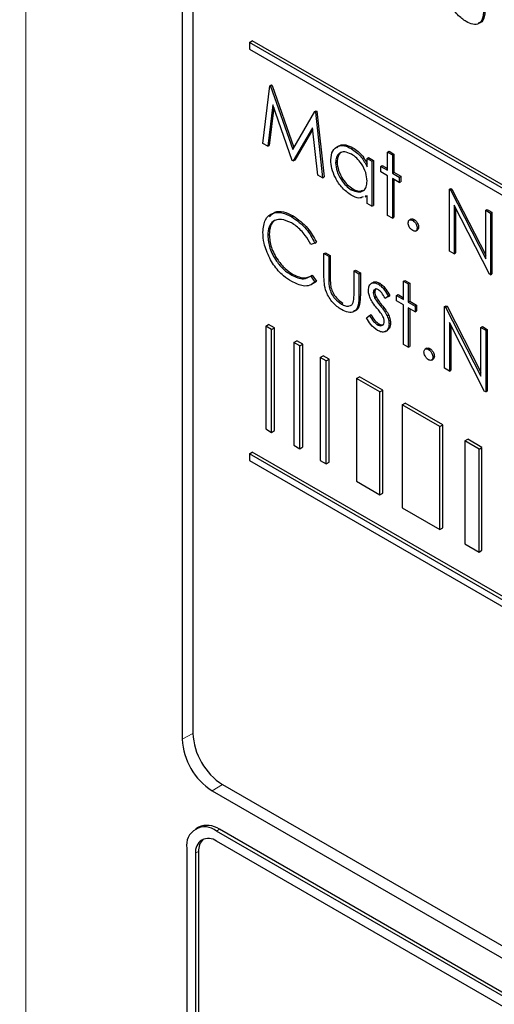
# Paper-space layout 'Blatt2' of a CAD drawing. Header units: millimetres. Extents: x 5 to 418, y 2 to 292.
# Tile 23 of 76: x 79.11 to 83.63, y 184.51 to 193.89. Entities that reach past the tile are written whole.
import ezdxf

# ---------------------------------------------------------------- set-up
doc = ezdxf.new("R2010")
doc.units = ezdxf.units.MM

psp = doc.layouts.new('Blatt2')

# ---------------------------------------------------------------- linework, layer by layer
at = {"color": 7, "linetype": 'Continuous', "lineweight": 18}
for p, q in [((79.1694, 203.2456), (79.1694, 175.9181)), ((82.0534, 191.4371), (82.0675, 191.4452)), ((82.3406, 191.2614), (82.3547, 191.2695)), ((82.5434, 191.1671), (82.5576, 191.1753)), ((80.7602, 187.0909), (80.6593, 187.0346)), ((81.0414, 186.604), (80.9421, 186.5447)), ((80.9845, 186.1609), (81.0128, 186.1772)), ((80.7865, 185.9486), (80.8148, 185.9649))]:
    psp.add_line(p, q, dxfattribs=at)
at = {"color": 7, "linetype": 'Continuous', "lineweight": 25}
for p, q in [((80.6593, 200.2625), (80.6593, 187.0346)), ((80.7602, 200.1575), (80.7602, 187.0929)), ((81.2976, 193.6742), (81.3259, 193.6906)), ((94.8741, 185.8367), (81.2976, 193.6742)), ((81.2976, 193.6742), (81.2976, 193.6089)), ((94.9024, 185.853), (81.3259, 193.6906)), ((81.2976, 193.6089), (94.8741, 185.7714)), ((81.4268, 192.7116), (81.494, 193.2607)), ((81.494, 193.2607), (81.5081, 193.2689)), ((81.494, 193.2607), (81.5005, 193.2569)), ((81.5005, 193.2569), (81.5147, 193.2651)), ((81.5005, 193.2569), (81.7107, 192.6532)), ((81.5081, 193.2689), (81.5147, 193.2651)), ((81.5147, 193.2651), (81.7213, 192.6715)), ((81.5214, 193.0809), (81.4728, 192.685)), ((81.5311, 193.053), (81.4869, 192.6932)), ((81.7059, 192.5505), (81.5214, 193.0809)), ((81.7107, 192.6532), (81.9204, 193.0145)), ((81.9204, 193.0145), (81.9345, 193.0227)), ((81.9204, 193.0145), (81.927, 193.0107)), ((81.927, 193.0107), (81.9412, 193.0189)), ((81.927, 193.0107), (81.9946, 192.3838)), ((81.9345, 193.0227), (81.9412, 193.0189)), ((81.9412, 193.0189), (82.0088, 192.3919)), ((81.9, 192.8614), (81.7162, 192.5445)), ((81.9015, 192.8478), (81.7304, 192.5527)), ((81.9487, 192.4103), (81.9, 192.8614)), ((81.4728, 192.685), (81.4268, 192.7116)), ((81.4728, 192.685), (81.4869, 192.6932)), ((82.2684, 192.6629), (82.2825, 192.6711)), ((82.6147, 192.6288), (82.6289, 192.637)), ((82.6147, 192.6288), (82.6604, 192.6024)), ((82.6147, 192.4554), (82.6147, 192.6288)), ((82.6289, 192.637), (82.6746, 192.6106)), ((82.6604, 192.6024), (82.6746, 192.6106)), ((82.6604, 192.6024), (82.6604, 192.4291)), ((82.6746, 192.6106), (82.6746, 192.4372)), ((81.7162, 192.5445), (81.7059, 192.5505)), ((81.7162, 192.5445), (81.7304, 192.5527)), ((82.1187, 192.5276), (82.1328, 192.5358)), ((82.4189, 192.5685), (82.433, 192.5766)), ((82.4189, 192.489), (82.4189, 192.5685)), ((82.4189, 192.5685), (82.4646, 192.5421)), ((82.433, 192.5766), (82.4787, 192.5503)), ((82.4646, 192.5421), (82.4787, 192.5503)), ((82.4646, 192.5421), (82.4646, 192.1125)), ((82.4787, 192.5503), (82.4787, 192.1206)), ((82.5494, 192.4931), (82.5636, 192.5013)), ((82.5494, 192.4404), (82.5494, 192.4931)), ((82.5494, 192.4931), (82.6147, 192.4554)), ((82.5636, 192.5013), (82.6147, 192.4718)), ((81.9946, 192.3838), (81.9487, 192.4103)), ((82.6147, 192.4027), (82.5494, 192.4404)), ((82.6147, 192.0258), (82.6147, 192.4027)), ((82.6604, 192.4291), (82.6746, 192.4372)), ((82.6604, 192.4291), (82.7257, 192.3914)), ((82.6746, 192.4372), (82.7398, 192.3995)), ((82.7257, 192.3914), (82.7398, 192.3995)), ((82.7398, 192.3995), (82.7398, 192.3468)), ((81.9946, 192.3838), (82.0088, 192.3919)), ((82.7257, 192.3386), (82.6604, 192.3763)), ((82.6604, 192.3763), (82.6604, 191.9994)), ((82.6746, 192.3681), (82.6746, 192.0076)), ((82.7257, 192.3914), (82.7257, 192.3386)), ((82.7257, 192.3386), (82.7398, 192.3468)), ((82.2686, 192.2709), (82.2827, 192.279)), ((82.4189, 192.2132), (82.4008, 192.2081)), ((82.4015, 192.2016), (82.4189, 192.2116)), ((82.4189, 192.1389), (82.4189, 192.2132)), ((83.2022, 192.2746), (83.2163, 192.2828)), ((83.2022, 191.6867), (83.2022, 192.2746)), ((83.2022, 192.2746), (83.2117, 192.2691)), ((83.2117, 192.2691), (83.2259, 192.2772)), ((83.2117, 192.2691), (83.5481, 191.6122)), ((83.2163, 192.2828), (83.2259, 192.2772)), ((83.2259, 192.2772), (83.5481, 191.648)), ((82.4646, 192.1125), (82.4189, 192.1389)), ((82.4646, 192.1125), (82.4787, 192.1206)), ((83.5834, 191.4666), (83.2479, 192.122)), ((83.2479, 192.122), (83.2479, 191.6603)), ((81.7007, 192.0133), (81.7149, 192.0214)), ((82.6604, 191.9994), (82.6147, 192.0258)), ((83.262, 192.0944), (83.262, 191.6685)), ((83.5481, 192.0749), (83.5622, 192.0831)), ((83.5481, 191.6122), (83.5481, 192.0749)), ((83.5481, 192.0749), (83.5938, 192.0485)), ((83.5622, 192.0831), (83.6079, 192.0567)), ((83.5938, 192.0485), (83.6079, 192.0567)), ((83.5938, 192.0485), (83.5938, 191.4606)), ((83.6079, 192.0567), (83.6079, 191.4688)), ((82.6604, 191.9994), (82.6746, 192.0076)), ((82.8389, 191.991), (82.8212, 191.9808)), ((82.853, 191.9787), (82.8671, 191.9869)), ((81.4725, 191.8354), (81.4866, 191.8436)), ((82.881, 191.8767), (82.8987, 191.8869)), ((82.8954, 191.9052), (82.9095, 191.9134)), ((81.9228, 191.7621), (81.8829, 191.7498)), ((81.9228, 191.7621), (81.937, 191.7703)), ((82.0077, 191.6627), (82.0218, 191.6709)), ((82.0077, 191.6627), (82.0534, 191.6363)), ((82.0077, 191.4574), (82.0077, 191.6627)), ((82.0218, 191.6709), (82.0675, 191.6445)), ((82.0534, 191.6363), (82.0675, 191.6445)), ((82.0675, 191.6445), (82.0675, 191.4452)), ((83.2479, 191.6603), (83.2022, 191.6867)), ((83.2479, 191.6603), (83.262, 191.6685)), ((82.0534, 191.6363), (82.0534, 191.4371)), ((81.701, 191.4553), (81.7152, 191.4635)), ((81.8829, 191.4484), (81.897, 191.4565)), ((81.897, 191.4565), (81.937, 191.3985)), ((82.2949, 191.4969), (82.309, 191.5051)), ((82.2949, 191.2976), (82.2949, 191.4969)), ((82.2949, 191.4969), (82.3406, 191.4705)), ((82.309, 191.5051), (82.3547, 191.4787)), ((82.3406, 191.4705), (82.3547, 191.4787)), ((82.3406, 191.4705), (82.3406, 191.2614)), ((82.3547, 191.4787), (82.3547, 191.2695)), ((83.5938, 191.4606), (83.5834, 191.4666)), ((83.5938, 191.4606), (83.6079, 191.4688)), ((81.8829, 191.4484), (81.9228, 191.3903)), ((81.937, 191.3985), (81.8966, 191.3741)), ((81.9228, 191.3903), (81.937, 191.3985)), ((82.4758, 191.3878), (82.4582, 191.3776)), ((82.526, 191.371), (82.5401, 191.3792)), ((82.7648, 191.399), (82.779, 191.4071)), ((82.7648, 191.399), (82.8105, 191.3726)), ((82.7648, 191.2256), (82.7648, 191.399)), ((82.779, 191.4071), (82.8247, 191.3808)), ((82.8105, 191.3726), (82.8247, 191.3808)), ((82.8105, 191.3726), (82.8105, 191.1992)), ((82.8247, 191.3808), (82.8247, 191.2074)), ((82.0606, 191.3324), (82.0748, 191.3406)), ((82.4776, 191.2884), (82.4918, 191.2965)), ((82.6996, 191.2633), (82.7137, 191.2715)), ((82.7137, 191.2715), (82.7648, 191.2419)), ((82.1749, 191.1818), (82.189, 191.19)), ((82.4903, 191.2421), (82.5044, 191.2502)), ((82.6212, 191.2549), (82.5902, 191.236)), ((82.5902, 191.236), (82.6044, 191.2441)), ((82.6354, 191.2631), (82.6044, 191.2441)), ((82.6212, 191.2549), (82.6354, 191.2631)), ((82.6996, 191.2105), (82.6996, 191.2633)), ((82.6996, 191.2633), (82.7648, 191.2256)), ((82.7648, 191.1729), (82.6996, 191.2105)), ((82.8105, 191.1992), (82.8247, 191.2074)), ((82.8105, 191.1992), (82.8758, 191.1616)), ((82.8247, 191.2074), (82.8899, 191.1697)), ((82.7648, 190.796), (82.7648, 191.1729)), ((82.8758, 191.1088), (82.8105, 191.1465)), ((82.8105, 191.1465), (82.8105, 190.7696)), ((82.8247, 191.1383), (82.8247, 190.7778)), ((82.8758, 191.1616), (82.8899, 191.1697)), ((82.8758, 191.1616), (82.8758, 191.1088)), ((82.8758, 191.1088), (82.8899, 191.117)), ((82.8899, 191.1697), (82.8899, 191.117)), ((83.1565, 191.1578), (83.1706, 191.166)), ((83.1565, 190.5699), (83.1565, 191.1578)), ((83.1565, 191.1578), (83.1661, 191.1523)), ((83.1661, 191.1523), (83.1802, 191.1605)), ((83.1661, 191.1523), (83.5024, 190.4954)), ((83.1706, 191.166), (83.1802, 191.1605)), ((83.1802, 191.1605), (83.5024, 190.5312)), ((81.4531, 190.9716), (81.4814, 190.9879)), ((81.538, 190.9552), (81.4814, 190.9879)), ((82.4124, 191.0501), (82.4427, 191.0724)), ((82.4427, 191.0724), (82.4568, 191.0806)), ((82.5164, 190.9846), (82.5305, 190.9928)), ((82.6104, 191.0681), (82.6246, 191.0763)), ((82.6278, 190.9917), (82.6419, 190.9999)), ((83.5377, 190.3498), (83.2022, 191.0052)), ((83.2022, 191.0052), (83.2022, 190.5435)), ((81.5097, 190.9389), (81.4531, 190.9716)), ((81.4531, 190.9716), (81.4531, 189.9917)), ((81.5097, 190.9389), (81.538, 190.9552)), ((81.5097, 189.9591), (81.5097, 190.9389)), ((81.538, 189.9754), (81.538, 190.9552)), ((82.5948, 190.9206), (82.6125, 190.9308)), ((83.2163, 190.9776), (83.2163, 190.5517)), ((83.5024, 190.9581), (83.5166, 190.9663)), ((83.5024, 190.9581), (83.5481, 190.9317)), ((83.5024, 190.4954), (83.5024, 190.9581)), ((83.5166, 190.9663), (83.5622, 190.9399)), ((83.5481, 190.9317), (83.5622, 190.9399)), ((83.5481, 190.9317), (83.5481, 190.3438)), ((83.5622, 190.9399), (83.5622, 190.352)), ((81.7223, 190.8161), (81.7506, 190.8325)), ((81.7789, 190.7835), (81.7223, 190.8161)), ((81.7223, 190.8161), (81.7223, 189.8363)), ((81.8072, 190.7998), (81.7506, 190.8325)), ((81.7789, 190.7835), (81.8072, 190.7998)), ((81.8072, 189.8199), (81.8072, 190.7998)), ((81.7789, 189.8036), (81.7789, 190.7835)), ((82.8105, 190.7696), (82.7648, 190.796)), ((82.8105, 190.7696), (82.8247, 190.7778)), ((82.989, 190.7612), (82.9714, 190.751)), ((83.0031, 190.7489), (83.0172, 190.7571)), ((81.9726, 190.6716), (82.0009, 190.688)), ((82.0292, 190.639), (81.9726, 190.6716)), ((81.9726, 190.6716), (81.9726, 189.6918)), ((82.0575, 190.6553), (82.0009, 190.688)), ((82.0292, 190.639), (82.0575, 190.6553)), ((82.0292, 189.6591), (82.0292, 190.639)), ((82.0575, 189.6755), (82.0575, 190.6553)), ((83.0311, 190.6468), (83.0488, 190.657)), ((83.0455, 190.6754), (83.0597, 190.6836)), ((83.2022, 190.5435), (83.1565, 190.5699)), ((83.2022, 190.5435), (83.2163, 190.5517)), ((82.3177, 190.4725), (82.3459, 190.4888)), ((82.5409, 190.3436), (82.3177, 190.4725)), ((82.3177, 190.4725), (82.3177, 189.4926)), ((82.5692, 190.3599), (82.3459, 190.4888)), ((82.5409, 190.3436), (82.5692, 190.3599)), ((82.5409, 189.3637), (82.5409, 190.3436)), ((82.5692, 189.3801), (82.5692, 190.3599)), ((83.5481, 190.3438), (83.5377, 190.3498)), ((83.5481, 190.3438), (83.5622, 190.352)), ((82.754, 190.2206), (82.7823, 190.2369)), ((83.1125, 190.0136), (82.754, 190.2206)), ((82.754, 190.2206), (82.754, 189.2407)), ((83.1408, 190.0299), (82.7823, 190.2369)), ((81.4531, 189.9917), (81.5097, 189.9591)), ((81.5097, 189.9591), (81.538, 189.9754)), ((83.1125, 190.0136), (83.1408, 190.0299)), ((83.1125, 189.0337), (83.1125, 190.0136)), ((83.1408, 189.0501), (83.1408, 190.0299)), ((83.3493, 189.8769), (83.3776, 189.8932)), ((83.4846, 189.7988), (83.3493, 189.8769)), ((83.3493, 189.8769), (83.3493, 188.897)), ((83.5129, 189.8151), (83.3776, 189.8932)), ((81.2976, 189.7548), (81.3259, 189.7712)), ((94.9024, 181.9336), (81.3259, 189.7712)), ((81.7223, 189.8363), (81.7789, 189.8036)), ((81.7789, 189.8036), (81.8072, 189.8199)), ((83.4846, 189.7988), (83.5129, 189.8151)), ((83.4846, 188.8189), (83.4846, 189.7988)), ((83.5129, 188.8353), (83.5129, 189.8151)), ((94.8741, 181.9173), (81.2976, 189.7548)), ((81.2976, 189.7548), (81.2976, 189.6895)), ((81.2976, 189.6895), (94.8741, 181.852)), ((81.9726, 189.6918), (82.0292, 189.6591)), ((82.0292, 189.6591), (82.0575, 189.6755)), ((82.3177, 189.4926), (82.5409, 189.3637)), ((82.5409, 189.3637), (82.5692, 189.3801)), ((82.754, 189.2407), (83.1125, 189.0337)), ((83.1125, 189.0337), (83.1408, 189.0501)), ((83.3493, 188.897), (83.4846, 188.8189)), ((83.4846, 188.8189), (83.5129, 188.8353)), ((81.0431, 186.603), (95.1852, 178.4389)), ((80.9421, 186.5447), (95.2257, 178.2989)), ((80.8128, 186.197), (80.7845, 186.1807)), ((95.1267, 177.9968), (80.9845, 186.1609)), ((95.155, 178.0131), (81.0128, 186.1772)), ((84.5201, 184.0219), (80.9845, 186.0629)), ((80.7017, 185.9976), (80.7017, 181.4249)), ((80.7865, 185.9486), (80.7865, 181.3759)), ((80.8148, 185.9649), (80.8148, 181.3923))]:
    psp.add_line(p, q, dxfattribs=at)
for centre, radius, start, end in [((81.3743, 187.1208), 0.6147, 182.6057, 237.3943), ((81.2733, 187.0625), 0.6147, 182.60525, 237.39462), ((80.8956, 186.0137), 0.2012, 54.38265, 114.30698), ((80.8741, 186.0255), 0.1747, 50.79711, 189.21364), ((80.9072, 185.9682), 0.1223, 50.79671, 189.21351), ((80.962, 185.9774), 0.1477, 134.00323, 184.85968)]:
    psp.add_arc(centre, radius, start, end, dxfattribs=at)
at = {"color": 7, "linetype": 'Continuous', "lineweight": 18}
psp.add_open_spline([(72.2303, 209.4887), (74.3063, 208.16), (78.4596, 205.5019), (86.043, 200.9267), (95.01, 195.7785), (102.0759, 192.0725), (105.6111, 190.2183)], degree=3, knots=[0, 0, 0, 0, 0.197048, 0.394202, 0.696907, 1, 1, 1, 1], dxfattribs=at)
at = {"color": 7, "linetype": 'Continuous', "lineweight": 25}
for points, knots in [([(72.3967, 209.1259), (73.7531, 208.2523), (76.6907, 206.3604), (81.3199, 203.5052), (86.2647, 200.5514), (91.3032, 197.6464), (96.4327, 194.7928), (101.2551, 192.1924), (104.4041, 190.5674), (105.7825, 189.8561)], [0, 0, 0, 0, 0.129176, 0.279747, 0.430402, 0.581177, 0.731953, 0.88267, 1, 1, 1, 1]), ([(83.3624, 193.873), (83.3341, 193.8919), (83.2776, 193.9296), (83.1985, 194.0613), (83.1967, 194.148), (83.1956, 194.2011)], [0, 0, 0, 0, 0.28097, 0.559782, 1, 1, 1, 1]), ([(83.5285, 194.0051), (83.5281, 193.9732), (83.5273, 193.9099), (83.4915, 193.8467), (83.4278, 193.84), (83.3842, 193.862), (83.3624, 193.873)], [0, 0, 0, 0, 0.281504, 0.559647, 0.779299, 1, 1, 1, 1]), ([(83.5427, 194.0132), (83.5419, 193.9821), (83.5404, 193.9203), (83.5152, 193.8609), (83.4851, 193.8595), (83.4791, 193.8592)], [0, 0, 0, 0, 0.448454, 0.891554, 1, 1, 1, 1]), ([(82.073, 192.5546), (82.0765, 192.5854), (82.0836, 192.6472), (82.1375, 192.6878), (82.2011, 192.6951), (82.246, 192.6736), (82.2684, 192.6629)], [0, 0, 0, 0, 0.279414, 0.559191, 0.779548, 1, 1, 1, 1]), ([(82.1314, 192.6692), (82.1398, 192.678), (82.1612, 192.7005), (82.216, 192.7023), (82.2603, 192.6815), (82.2825, 192.6711)], [0, 0, 0, 0, 0.246317, 0.623078, 1, 1, 1, 1]), ([(82.269, 192.6098), (82.2472, 192.6195), (82.2036, 192.6388), (82.154, 192.6226), (82.1242, 192.5836), (82.1205, 192.5463), (82.1187, 192.5276)], [0, 0, 0, 0, 0.279769, 0.559293, 0.77972, 1, 1, 1, 1]), ([(82.1909, 192.6309), (82.1828, 192.6295), (82.1604, 192.6254), (82.1388, 192.5909), (82.1348, 192.5541), (82.1328, 192.5358)], [0, 0, 0, 0, 0.219761, 0.610011, 1, 1, 1, 1]), ([(82.2684, 192.6629), (82.3019, 192.6391), (82.362, 192.5966), (82.4015, 192.5219), (82.4189, 192.489)], [0, 0, 0, 0, 0.559065, 1, 1, 1, 1]), ([(82.4189, 192.3527), (82.4165, 192.3796), (82.4116, 192.4334), (82.3705, 192.5132), (82.3209, 192.5751), (82.2863, 192.5982), (82.269, 192.6098)], [0, 0, 0, 0, 0.279662, 0.559208, 0.779488, 1, 1, 1, 1]), ([(82.2825, 192.6711), (82.3164, 192.6477), (82.3702, 192.6106), (82.4057, 192.5448), (82.4189, 192.5204)], [0, 0, 0, 0, 0.628797, 1, 1, 1, 1]), ([(82.2669, 192.219), (82.2384, 192.2394), (82.1811, 192.2802), (82.1179, 192.3775), (82.0788, 192.4733), (82.0749, 192.5275), (82.073, 192.5546)], [0, 0, 0, 0, 0.279572, 0.559331, 0.779589, 1, 1, 1, 1]), ([(82.1187, 192.5276), (82.1217, 192.5007), (82.1279, 192.447), (82.168, 192.3678), (82.2172, 192.3063), (82.2515, 192.2827), (82.2686, 192.2709)], [0, 0, 0, 0, 0.279429, 0.559143, 0.779567, 1, 1, 1, 1]), ([(82.1328, 192.5358), (82.1359, 192.5089), (82.142, 192.4551), (82.1821, 192.376), (82.2313, 192.3145), (82.2656, 192.2908), (82.2827, 192.279)], [0, 0, 0, 0, 0.279429, 0.559143, 0.779567, 1, 1, 1, 1]), ([(82.2686, 192.2709), (82.2904, 192.2613), (82.334, 192.2422), (82.3848, 192.256), (82.4144, 192.2957), (82.4174, 192.3337), (82.4189, 192.3527)], [0, 0, 0, 0, 0.279822, 0.559386, 0.779604, 1, 1, 1, 1]), ([(82.3818, 192.2027), (82.369, 192.197), (82.3368, 192.1826), (82.2933, 192.2053), (82.2669, 192.219)], [0, 0, 0, 0, 0.396534, 1, 1, 1, 1]), ([(82.2827, 192.279), (82.3051, 192.2682), (82.3406, 192.2511), (82.3675, 192.2616), (82.3775, 192.2656)], [0, 0, 0, 0, 0.628786, 1, 1, 1, 1]), ([(81.4268, 191.8658), (81.4314, 191.9092), (81.4407, 191.996), (81.516, 192.0535), (81.6067, 192.0595), (81.6694, 192.0287), (81.7007, 192.0133)], [0, 0, 0, 0, 0.2795135, 0.5590824, 0.779374, 1, 1, 1, 1]), ([(81.4893, 192.0124), (81.5048, 192.0295), (81.5382, 192.0662), (81.6216, 192.0667), (81.6838, 192.0365), (81.7149, 192.0214)], [0, 0, 0, 0, 0.303712, 0.651592, 1, 1, 1, 1]), ([(81.7149, 192.0214), (81.7637, 191.987), (81.8511, 191.9254), (81.9107, 191.8177), (81.937, 191.7703)], [0, 0, 0, 0, 0.559518, 1, 1, 1, 1]), ([(81.6979, 191.9546), (81.6653, 191.9691), (81.6003, 191.998), (81.5245, 191.978), (81.4794, 191.9201), (81.4748, 191.8637), (81.4725, 191.8354)], [0, 0, 0, 0, 0.279856, 0.55952, 0.779684, 1, 1, 1, 1]), ([(81.5878, 191.9882), (81.5703, 191.9862), (81.5307, 191.9815), (81.494, 191.9273), (81.4891, 191.8715), (81.4866, 191.8436)], [0, 0, 0, 0, 0.2852419, 0.6424986, 1, 1, 1, 1]), ([(81.8829, 191.7498), (81.8662, 191.7795), (81.8388, 191.8283), (81.7891, 191.8849), (81.7443, 191.9255), (81.7133, 191.9449), (81.6979, 191.9546)], [0, 0, 0, 0, 0.339331, 0.559467, 0.77973, 1, 1, 1, 1]), ([(81.7007, 192.0133), (81.7496, 191.9788), (81.837, 191.9172), (81.8966, 191.8095), (81.9228, 191.7621)], [0, 0, 0, 0, 0.559518, 1, 1, 1, 1]), ([(82.8105, 191.9542), (82.8113, 191.961), (82.8128, 191.9746), (82.8243, 191.984), (82.8382, 191.9857), (82.848, 191.9811), (82.853, 191.9787)], [0, 0, 0, 0, 0.279586, 0.559292, 0.779545, 1, 1, 1, 1]), ([(82.853, 191.8807), (82.8467, 191.8852), (82.8342, 191.8942), (82.8204, 191.9155), (82.8119, 191.9364), (82.811, 191.9483), (82.8105, 191.9542)], [0, 0, 0, 0, 0.279588, 0.559135, 0.779583, 1, 1, 1, 1]), ([(82.8376, 191.9892), (82.8384, 191.99), (82.842, 191.9937), (82.8526, 191.9936), (82.8623, 191.9891), (82.8671, 191.9869)], [0, 0, 0, 0, 0.1165208, 0.5580585, 1, 1, 1, 1]), ([(82.853, 191.9787), (82.8592, 191.9743), (82.8718, 191.9654), (82.8855, 191.944), (82.8942, 191.923), (82.895, 191.9112), (82.8954, 191.9052)], [0, 0, 0, 0, 0.279596, 0.559198, 0.779474, 1, 1, 1, 1]), ([(82.8671, 191.9869), (82.8734, 191.9824), (82.8859, 191.9736), (82.8997, 191.9522), (82.9084, 191.9312), (82.9091, 191.9193), (82.9095, 191.9134)], [0, 0, 0, 0, 0.279596, 0.559198, 0.779474, 1, 1, 1, 1]), ([(81.4913, 191.6189), (81.4703, 191.6667), (81.4326, 191.7521), (81.4286, 191.831), (81.4268, 191.8658)], [0, 0, 0, 0, 0.559028, 1, 1, 1, 1]), ([(81.4725, 191.8354), (81.4764, 191.7952), (81.4841, 191.7146), (81.5479, 191.5958), (81.6235, 191.5063), (81.6752, 191.4724), (81.701, 191.4553)], [0, 0, 0, 0, 0.279435, 0.558921, 0.779283, 1, 1, 1, 1]), ([(81.4866, 191.8436), (81.4905, 191.8033), (81.4983, 191.7228), (81.5621, 191.604), (81.6377, 191.5145), (81.6893, 191.4805), (81.7152, 191.4635)], [0, 0, 0, 0, 0.279435, 0.558921, 0.779283, 1, 1, 1, 1]), ([(82.8954, 191.9052), (82.8946, 191.8984), (82.8932, 191.8848), (82.8816, 191.8756), (82.8677, 191.8738), (82.8579, 191.8784), (82.853, 191.8807)], [0, 0, 0, 0, 0.279475, 0.559358, 0.77968, 1, 1, 1, 1]), ([(82.9095, 191.9134), (82.9089, 191.9064), (82.9078, 191.8938), (82.8999, 191.8888), (82.8964, 191.8866)], [0, 0, 0, 0, 0.554455, 1, 1, 1, 1]), ([(81.7013, 191.3949), (81.6745, 191.4121), (81.6304, 191.4404), (81.5724, 191.498), (81.5274, 191.5548), (81.5034, 191.5976), (81.4913, 191.6189)], [0, 0, 0, 0, 0.339839, 0.559929, 0.779958, 1, 1, 1, 1]), ([(81.7152, 191.4635), (81.7545, 191.4463), (81.825, 191.4156), (81.875, 191.444), (81.897, 191.4565)], [0, 0, 0, 0, 0.558774, 1, 1, 1, 1]), ([(82.1744, 191.1293), (82.1461, 191.1482), (82.0897, 191.186), (82.0106, 191.3176), (82.0088, 191.4043), (82.0077, 191.4574)], [0, 0, 0, 0, 0.28097, 0.559782, 1, 1, 1, 1]), ([(81.701, 191.4553), (81.7404, 191.4382), (81.8108, 191.4074), (81.8608, 191.4358), (81.8829, 191.4484)], [0, 0, 0, 0, 0.558774, 1, 1, 1, 1]), ([(81.9228, 191.3903), (81.9071, 191.3786), (81.8757, 191.3552), (81.8003, 191.3488), (81.7388, 191.3774), (81.7013, 191.3949)], [0, 0, 0, 0, 0.280414, 0.560796, 1, 1, 1, 1]), ([(82.0534, 191.4371), (82.0533, 191.4182), (82.0533, 191.3845), (82.0584, 191.3483), (82.0606, 191.3324)], [0, 0, 0, 0, 0.560361, 1, 1, 1, 1]), ([(82.0675, 191.4452), (82.0675, 191.4263), (82.0674, 191.3926), (82.0725, 191.3565), (82.0748, 191.3406)], [0, 0, 0, 0, 0.560361, 1, 1, 1, 1]), ([(82.432, 191.3126), (82.4333, 191.3283), (82.436, 191.3596), (82.4608, 191.3829), (82.4924, 191.3873), (82.5148, 191.3765), (82.526, 191.371)], [0, 0, 0, 0, 0.279939, 0.55944, 0.77961, 1, 1, 1, 1]), ([(82.475, 191.3854), (82.4762, 191.3867), (82.4837, 191.395), (82.5072, 191.3946), (82.5292, 191.3843), (82.5401, 191.3792)], [0, 0, 0, 0, 0.086577, 0.543061, 1, 1, 1, 1]), ([(82.526, 191.371), (82.5364, 191.3636), (82.5574, 191.3489), (82.5906, 191.308), (82.6096, 191.2751), (82.6212, 191.2549)], [0, 0, 0, 0, 0.279551, 0.559698, 1, 1, 1, 1]), ([(82.5401, 191.3792), (82.5506, 191.3718), (82.5715, 191.357), (82.6047, 191.3162), (82.6238, 191.2832), (82.6354, 191.2631)], [0, 0, 0, 0, 0.279551, 0.559698, 1, 1, 1, 1]), ([(82.0606, 191.3324), (82.0662, 191.3148), (82.0775, 191.2795), (82.1184, 191.2215), (82.1535, 191.1968), (82.1749, 191.1818)], [0, 0, 0, 0, 0.280111, 0.560538, 1, 1, 1, 1]), ([(82.0748, 191.3406), (82.0804, 191.3229), (82.0916, 191.2876), (82.1326, 191.2296), (82.1676, 191.205), (82.189, 191.19)], [0, 0, 0, 0, 0.280111, 0.560538, 1, 1, 1, 1]), ([(82.2873, 191.1973), (82.2901, 191.2151), (82.2951, 191.2469), (82.295, 191.2821), (82.2949, 191.2976)], [0, 0, 0, 0, 0.559378, 1, 1, 1, 1]), ([(82.3547, 191.2695), (82.354, 191.2385), (82.3525, 191.1767), (82.3273, 191.1172), (82.2971, 191.1158), (82.2912, 191.1155)], [0, 0, 0, 0, 0.448456, 0.891554, 1, 1, 1, 1]), ([(82.449, 191.2366), (82.4435, 191.2514), (82.4336, 191.2778), (82.4325, 191.302), (82.432, 191.3126)], [0, 0, 0, 0, 0.55958, 1, 1, 1, 1]), ([(82.526, 191.3183), (82.5188, 191.3214), (82.5043, 191.3275), (82.4889, 191.3201), (82.4792, 191.3072), (82.4782, 191.2946), (82.4776, 191.2884)], [0, 0, 0, 0, 0.279312, 0.559063, 0.779515, 1, 1, 1, 1]), ([(82.4776, 191.2884), (82.4785, 191.2799), (82.48, 191.2648), (82.4871, 191.249), (82.4903, 191.2421)], [0, 0, 0, 0, 0.559043, 1, 1, 1, 1]), ([(82.508, 191.3284), (82.5062, 191.3279), (82.4999, 191.3259), (82.4935, 191.315), (82.4924, 191.3027), (82.4918, 191.2965)], [0, 0, 0, 0, 0.16486, 0.582398, 1, 1, 1, 1]), ([(82.4918, 191.2965), (82.4926, 191.2881), (82.4941, 191.273), (82.5013, 191.2572), (82.5044, 191.2502)], [0, 0, 0, 0, 0.559043, 1, 1, 1, 1]), ([(82.5902, 191.236), (82.5804, 191.2546), (82.563, 191.2877), (82.5373, 191.309), (82.526, 191.3183)], [0, 0, 0, 0, 0.562033, 1, 1, 1, 1]), ([(82.3406, 191.2614), (82.3402, 191.2295), (82.3393, 191.1662), (82.3035, 191.103), (82.2398, 191.0963), (82.1963, 191.1183), (82.1744, 191.1293)], [0, 0, 0, 0, 0.281503, 0.559643, 0.779301, 1, 1, 1, 1]), ([(82.1749, 191.1818), (82.1881, 191.1751), (82.2145, 191.1616), (82.2484, 191.1604), (82.2741, 191.1722), (82.2829, 191.1889), (82.2873, 191.1973)], [0, 0, 0, 0, 0.280268, 0.560007, 0.780073, 1, 1, 1, 1]), ([(82.5131, 191.1409), (82.4996, 191.1575), (82.4754, 191.187), (82.4571, 191.2215), (82.449, 191.2366)], [0, 0, 0, 0, 0.560663, 1, 1, 1, 1]), ([(82.4903, 191.2421), (82.4994, 191.2272), (82.5156, 191.2007), (82.5349, 191.1774), (82.5434, 191.1671)], [0, 0, 0, 0, 0.559012, 1, 1, 1, 1]), ([(82.5044, 191.2502), (82.5135, 191.2354), (82.5297, 191.2089), (82.5491, 191.1856), (82.5576, 191.1753)], [0, 0, 0, 0, 0.559012, 1, 1, 1, 1]), ([(82.5576, 191.1753), (82.5716, 191.1581), (82.5967, 191.1275), (82.6161, 191.0919), (82.6246, 191.0763)], [0, 0, 0, 0, 0.560659, 1, 1, 1, 1]), ([(82.5695, 191.0641), (82.5598, 191.0793), (82.5423, 191.1065), (82.5221, 191.1304), (82.5131, 191.1409)], [0, 0, 0, 0, 0.559077, 1, 1, 1, 1]), ([(82.5434, 191.1671), (82.5575, 191.15), (82.5826, 191.1194), (82.6019, 191.0838), (82.6104, 191.0681)], [0, 0, 0, 0, 0.560659, 1, 1, 1, 1]), ([(82.5188, 190.9305), (82.4957, 190.9473), (82.4544, 190.9772), (82.4252, 191.0278), (82.4124, 191.0501)], [0, 0, 0, 0, 0.559289, 1, 1, 1, 1]), ([(82.4427, 191.0724), (82.4542, 191.0521), (82.4748, 191.016), (82.5037, 190.9942), (82.5164, 190.9846)], [0, 0, 0, 0, 0.560838, 1, 1, 1, 1]), ([(82.4568, 191.0806), (82.4684, 191.0603), (82.489, 191.0241), (82.5179, 191.0024), (82.5305, 190.9928)], [0, 0, 0, 0, 0.560838, 1, 1, 1, 1]), ([(82.5164, 190.9846), (82.5257, 190.9804), (82.5442, 190.9719), (82.5654, 190.9776), (82.5797, 190.9921), (82.5813, 191.0079), (82.5821, 191.0159)], [0, 0, 0, 0, 0.279996, 0.559741, 0.779974, 1, 1, 1, 1]), ([(82.6278, 190.9917), (82.6259, 190.9743), (82.6222, 190.9394), (82.5926, 190.9155), (82.5565, 190.9122), (82.5313, 190.9244), (82.5188, 190.9305)], [0, 0, 0, 0, 0.279547, 0.559232, 0.77948, 1, 1, 1, 1]), ([(82.5305, 190.9928), (82.5399, 190.9883), (82.5581, 190.9797), (82.5721, 190.9852), (82.5789, 190.988)], [0, 0, 0, 0, 0.513528, 1, 1, 1, 1]), ([(82.5821, 191.0159), (82.5814, 191.0246), (82.5802, 191.0403), (82.5728, 191.0568), (82.5695, 191.0641)], [0, 0, 0, 0, 0.559633, 1, 1, 1, 1]), ([(82.6419, 190.9999), (82.6404, 190.9819), (82.6378, 190.95), (82.6179, 190.9374), (82.6093, 190.9319)], [0, 0, 0, 0, 0.564268, 1, 1, 1, 1]), ([(82.6104, 191.0681), (82.6161, 191.0533), (82.6262, 191.0267), (82.6273, 191.0024), (82.6278, 190.9917)], [0, 0, 0, 0, 0.559457, 1, 1, 1, 1]), ([(82.6246, 191.0763), (82.6302, 191.0614), (82.6403, 191.0349), (82.6414, 191.0106), (82.6419, 190.9999)], [0, 0, 0, 0, 0.559457, 1, 1, 1, 1]), ([(82.9607, 190.7244), (82.9614, 190.7312), (82.9629, 190.7448), (82.9744, 190.7541), (82.9883, 190.7559), (82.9982, 190.7512), (83.0031, 190.7489)], [0, 0, 0, 0, 0.2795837, 0.5592913, 0.7795596, 1, 1, 1, 1]), ([(83.0031, 190.6509), (82.9968, 190.6554), (82.9844, 190.6644), (82.9706, 190.6857), (82.962, 190.7066), (82.9611, 190.7185), (82.9607, 190.7244)], [0, 0, 0, 0, 0.2795905, 0.5591399, 0.7795815, 1, 1, 1, 1]), ([(82.9878, 190.7594), (82.9885, 190.7602), (82.9922, 190.7638), (83.0027, 190.7637), (83.0124, 190.7593), (83.0172, 190.7571)], [0, 0, 0, 0, 0.1165656, 0.5581104, 1, 1, 1, 1]), ([(83.0031, 190.7489), (83.0094, 190.7445), (83.0219, 190.7356), (83.0356, 190.7142), (83.0443, 190.6932), (83.0451, 190.6813), (83.0455, 190.6754)], [0, 0, 0, 0, 0.279598, 0.559222, 0.779472, 1, 1, 1, 1]), ([(83.0172, 190.7571), (83.0235, 190.7526), (83.0361, 190.7437), (83.0498, 190.7223), (83.0585, 190.7014), (83.0593, 190.6895), (83.0597, 190.6836)], [0, 0, 0, 0, 0.279598, 0.559222, 0.779472, 1, 1, 1, 1]), ([(83.0455, 190.6754), (83.0448, 190.6686), (83.0433, 190.655), (83.0317, 190.6458), (83.0178, 190.644), (83.008, 190.6486), (83.0031, 190.6509)], [0, 0, 0, 0, 0.2794745, 0.5593567, 0.7796649, 1, 1, 1, 1]), ([(83.0597, 190.6836), (83.059, 190.6766), (83.0579, 190.664), (83.05, 190.659), (83.0465, 190.6567)], [0, 0, 0, 0, 0.554455, 1, 1, 1, 1])]:
    psp.add_open_spline(points, degree=3, knots=knots, dxfattribs=at)

doc.saveas('drawing.dxf')
